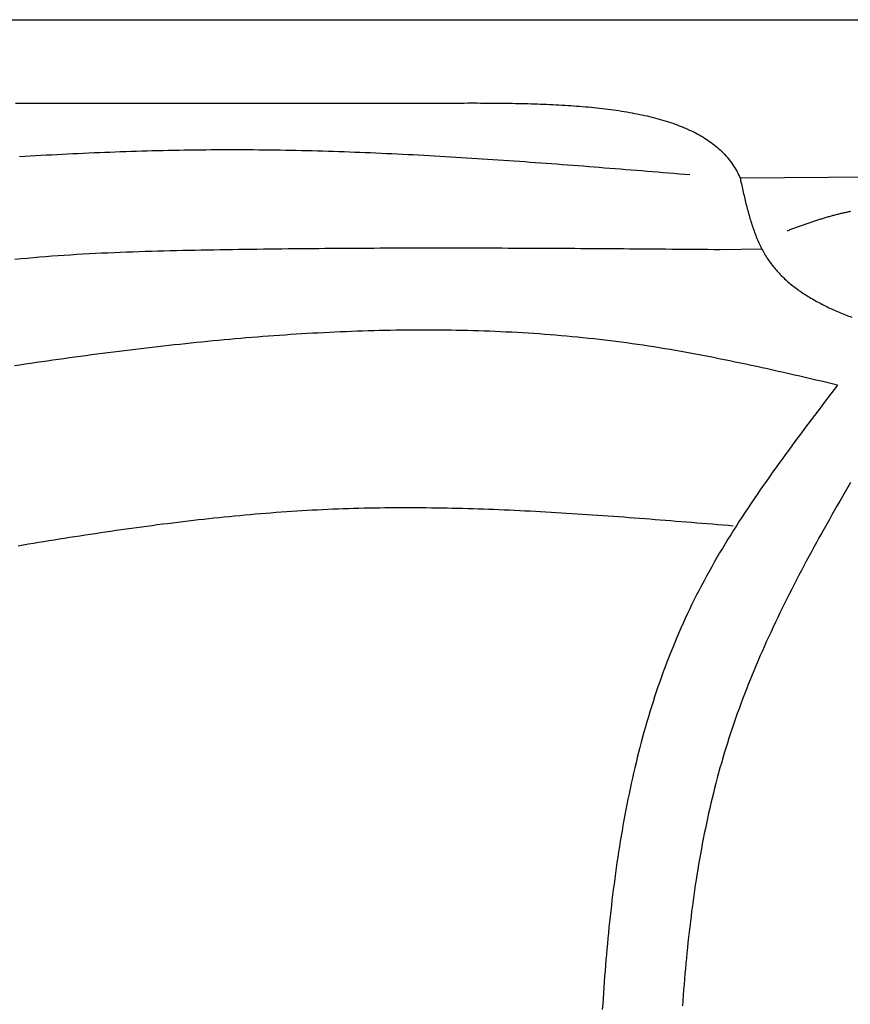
# Model space of a CAD drawing. Extents: x 715 to 7297, y 67 to 5910.
# Tile 14 of 90: x 1818 to 2533, y 1889 to 2737. Entities that reach past the tile are written whole.
import ezdxf

# ---------------------------------------------------------------- set-up
doc = ezdxf.new("R2010")
doc.units = 0
doc.layers.get('0').update_dxf_attribs({"linetype": 'CONTINUOUS'})
doc.layers.add('CAR', color=10, linetype='CONTINUOUS')

msp = doc.modelspace()

# ---------------------------------------------------------------- linework, layer by layer
msp.add_line((1171.672, 2737.271), (6251.55, 2737.271))
at = {"layer": 'CAR'}
for p, q in [((2646.597, 2602.624), (2438.371, 2600.654)), ((2420.964, 2539.445), (2456.963, 2539.83))]:
    msp.add_line(p, q, dxfattribs=at)
for points in [[(1814.14, 2665.26, 0), (1817.76, 2665.26, 0), (1821.38, 2665.26, 0), (1825, 2665.26, 0), (1828.62, 2665.26, 0), (1832.24, 2665.27, 0), (1835.86, 2665.27, 0), (1839.48, 2665.27, 0), (1843.1, 2665.27, 0), (1846.72, 2665.27, 0), (1850.34, 2665.27, 0), (1853.96, 2665.27, 0), (1857.58, 2665.28, 0), (1861.21, 2665.28, 0), (1864.83, 2665.28, 0), (1868.45, 2665.28, 0), (1872.07, 2665.28, 0), (1875.69, 2665.28, 0), (1879.31, 2665.29, 0), (1882.93, 2665.29, 0), (1886.55, 2665.29, 0), (1890.17, 2665.29, 0), (1893.79, 2665.29, 0), (1897.41, 2665.29, 0), (1901.03, 2665.29, 0), (1904.65, 2665.3, 0), (1908.27, 2665.3, 0), (1911.89, 2665.3, 0), (1915.51, 2665.3, 0), (1919.13, 2665.3, 0), (1922.75, 2665.3, 0), (1926.37, 2665.3, 0), (1930, 2665.31, 0), (1933.62, 2665.31, 0), (1937.24, 2665.31, 0), (1940.86, 2665.31, 0), (1944.48, 2665.31, 0), (1948.1, 2665.31, 0), (1951.72, 2665.31, 0), (1955.34, 2665.32, 0), (1958.96, 2665.32, 0), (1962.58, 2665.32, 0), (1966.2, 2665.32, 0), (1969.82, 2665.32, 0), (1973.44, 2665.32, 0), (1977.06, 2665.33, 0), (1980.68, 2665.33, 0), (1984.3, 2665.33, 0), (1987.92, 2665.33, 0), (1991.54, 2665.33, 0), (1995.16, 2665.33, 0), (1998.79, 2665.33, 0), (2002.41, 2665.34, 0), (2006.03, 2665.34, 0), (2009.65, 2665.34, 0), (2013.27, 2665.34, 0), (2016.89, 2665.34, 0), (2020.51, 2665.34, 0), (2024.13, 2665.34, 0), (2027.75, 2665.35, 0), (2031.37, 2665.35, 0), (2034.99, 2665.35, 0), (2038.61, 2665.35, 0), (2042.23, 2665.35, 0), (2045.85, 2665.35, 0), (2049.47, 2665.35, 0), (2053.09, 2665.36, 0), (2056.71, 2665.36, 0), (2060.33, 2665.36, 0), (2063.96, 2665.36, 0), (2067.58, 2665.36, 0), (2071.2, 2665.36, 0), (2074.82, 2665.37, 0), (2078.44, 2665.37, 0), (2082.06, 2665.37, 0), (2085.68, 2665.37, 0), (2089.3, 2665.37, 0), (2092.92, 2665.37, 0), (2096.54, 2665.37, 0), (2100.16, 2665.38, 0), (2103.78, 2665.38, 0), (2107.4, 2665.38, 0), (2111.02, 2665.38, 0), (2114.64, 2665.38, 0), (2118.26, 2665.38, 0), (2121.88, 2665.38, 0), (2125.5, 2665.39, 0), (2129.12, 2665.39, 0), (2132.75, 2665.39, 0), (2136.37, 2665.39, 0), (2139.99, 2665.39, 0), (2143.61, 2665.39, 0), (2147.23, 2665.4, 0), (2150.85, 2665.4, 0), (2154.47, 2665.4, 0), (2158.09, 2665.4, 0), (2161.71, 2665.4, 0), (2165.33, 2665.4, 0), (2168.95, 2665.4, 0), (2172.57, 2665.41, 0)], [(2172.57, 2665.41, 0), (2175.38, 2665.42, 0), (2178.19, 2665.44, 0), (2180.99, 2665.45, 0), (2183.8, 2665.46, 0), (2186.6, 2665.48, 0), (2189.41, 2665.49, 0), (2192.21, 2665.5, 0), (2195.01, 2665.51, 0), (2197.81, 2665.52, 0), (2200.61, 2665.52, 0), (2203.4, 2665.53, 0), (2206.19, 2665.53, 0), (2208.98, 2665.53, 0), (2211.76, 2665.53, 0), (2214.54, 2665.52, 0), (2217.32, 2665.51, 0), (2220.09, 2665.5, 0), (2222.85, 2665.49, 0), (2225.62, 2665.47, 0), (2228.37, 2665.45, 0), (2231.13, 2665.42, 0), (2233.87, 2665.39, 0), (2236.61, 2665.36, 0), (2239.35, 2665.32, 0), (2242.08, 2665.27, 0), (2244.8, 2665.22, 0), (2247.51, 2665.17, 0), (2250.22, 2665.11, 0), (2252.92, 2665.05, 0), (2255.61, 2664.98, 0), (2258.29, 2664.9, 0), (2260.97, 2664.82, 0), (2263.64, 2664.73, 0), (2266.3, 2664.64, 0), (2268.95, 2664.54, 0), (2271.59, 2664.43, 0), (2274.22, 2664.31, 0), (2276.84, 2664.19, 0), (2279.45, 2664.06, 0), (2282.05, 2663.92, 0), (2284.64, 2663.78, 0), (2287.22, 2663.63, 0), (2289.79, 2663.46, 0), (2292.34, 2663.29, 0), (2294.89, 2663.12, 0), (2297.42, 2662.93, 0), (2299.94, 2662.73, 0), (2302.45, 2662.53, 0), (2304.94, 2662.31, 0), (2307.42, 2662.09, 0), (2309.89, 2661.86, 0), (2312.35, 2661.61, 0), (2314.79, 2661.36, 0), (2317.22, 2661.09, 0), (2319.63, 2660.82, 0), (2322.03, 2660.53, 0), (2324.41, 2660.24, 0), (2326.78, 2659.93, 0), (2329.13, 2659.61, 0), (2331.47, 2659.28, 0), (2333.79, 2658.94, 0), (2336.09, 2658.58, 0), (2338.38, 2658.22, 0), (2340.65, 2657.84, 0), (2342.91, 2657.45, 0), (2345.15, 2657.04, 0), (2347.37, 2656.62, 0), (2349.57, 2656.19, 0), (2351.75, 2655.75, 0), (2353.92, 2655.3, 0), (2356.06, 2654.83, 0), (2358.19, 2654.34, 0), (2360.3, 2653.84, 0), (2362.39, 2653.33, 0), (2364.46, 2652.8, 0), (2366.51, 2652.26, 0), (2368.54, 2651.71, 0), (2370.55, 2651.13, 0), (2372.54, 2650.55, 0), (2374.51, 2649.95, 0), (2376.45, 2649.33, 0), (2378.38, 2648.69, 0), (2380.28, 2648.05, 0), (2382.16, 2647.38, 0), (2384.02, 2646.7, 0), (2385.85, 2646, 0), (2387.67, 2645.28, 0), (2389.46, 2644.55, 0), (2391.22, 2643.8, 0), (2392.96, 2643.03, 0), (2394.68, 2642.25, 0), (2396.38, 2641.45, 0), (2398.05, 2640.63, 0), (2399.69, 2639.79, 0), (2401.31, 2638.93, 0), (2402.91, 2638.06, 0), (2404.48, 2637.16, 0), (2406.02, 2636.25, 0), (2407.54, 2635.32, 0), (2409.03, 2634.37, 0), (2410.5, 2633.39, 0), (2411.93, 2632.4, 0), (2413.34, 2631.39, 0), (2414.73, 2630.36, 0), (2416.08, 2629.31, 0), (2417.41, 2628.24, 0), (2418.71, 2627.15, 0), (2419.98, 2626.03, 0), (2421.22, 2624.9, 0), (2422.44, 2623.74, 0), (2423.62, 2622.57, 0), (2424.78, 2621.37, 0), (2425.9, 2620.15, 0), (2427, 2618.9, 0), (2428.06, 2617.64, 0), (2429.09, 2616.35, 0), (2430.1, 2615.04, 0), (2431.07, 2613.71, 0), (2432.01, 2612.35, 0), (2432.92, 2610.97, 0), (2433.79, 2609.57, 0), (2434.64, 2608.15, 0), (2435.45, 2606.7, 0), (2436.23, 2605.22, 0), (2436.98, 2603.72, 0), (2437.69, 2602.2, 0), (2438.37, 2600.65, 0)], [(1817.54, 2619.52, 0), (1822.12, 2619.78, 0), (1826.7, 2620.04, 0), (1831.29, 2620.29, 0), (1835.87, 2620.54, 0), (1840.45, 2620.79, 0), (1845.03, 2621.02, 0), (1849.62, 2621.26, 0), (1854.2, 2621.49, 0), (1858.78, 2621.71, 0), (1863.36, 2621.93, 0), (1867.95, 2622.14, 0), (1872.53, 2622.35, 0), (1877.11, 2622.56, 0), (1881.69, 2622.75, 0), (1886.28, 2622.94, 0), (1890.86, 2623.13, 0), (1895.44, 2623.31, 0), (1900.02, 2623.48, 0), (1904.61, 2623.64, 0), (1909.19, 2623.8, 0), (1913.77, 2623.96, 0), (1918.35, 2624.1, 0), (1922.94, 2624.24, 0), (1927.52, 2624.37, 0), (1932.1, 2624.5, 0), (1936.68, 2624.62, 0), (1941.27, 2624.73, 0), (1945.85, 2624.83, 0), (1950.43, 2624.93, 0), (1955.01, 2625.01, 0), (1959.6, 2625.09, 0), (1964.18, 2625.16, 0), (1968.76, 2625.23, 0), (1973.34, 2625.28, 0), (1977.92, 2625.33, 0), (1982.51, 2625.37, 0), (1987.09, 2625.4, 0), (1991.67, 2625.42, 0), (1996.25, 2625.43, 0), (2000.84, 2625.43, 0), (2005.42, 2625.43, 0), (2010, 2625.41, 0), (2014.58, 2625.39, 0), (2019.16, 2625.36, 0), (2023.75, 2625.32, 0), (2028.33, 2625.27, 0), (2032.91, 2625.22, 0), (2037.49, 2625.15, 0), (2042.07, 2625.08, 0), (2046.66, 2625, 0), (2051.24, 2624.92, 0), (2055.82, 2624.82, 0), (2060.4, 2624.72, 0), (2064.98, 2624.61, 0), (2069.57, 2624.49, 0), (2074.15, 2624.37, 0), (2078.73, 2624.24, 0), (2083.31, 2624.1, 0), (2087.89, 2623.96, 0), (2092.47, 2623.81, 0), (2097.06, 2623.65, 0), (2101.64, 2623.48, 0), (2106.22, 2623.31, 0), (2110.8, 2623.13, 0), (2115.38, 2622.95, 0), (2119.97, 2622.76, 0), (2124.55, 2622.56, 0), (2129.13, 2622.36, 0), (2133.71, 2622.15, 0), (2138.29, 2621.94, 0), (2142.87, 2621.72, 0), (2147.46, 2621.5, 0), (2152.04, 2621.27, 0), (2156.62, 2621.03, 0), (2161.2, 2620.79, 0), (2165.78, 2620.54, 0), (2170.36, 2620.29, 0), (2174.95, 2620.04, 0), (2179.53, 2619.78, 0), (2184.11, 2619.51, 0), (2188.69, 2619.24, 0), (2193.27, 2618.96, 0), (2197.85, 2618.69, 0), (2202.44, 2618.4, 0), (2207.02, 2618.11, 0), (2211.6, 2617.82, 0), (2216.18, 2617.53, 0), (2220.76, 2617.23, 0), (2225.34, 2616.92, 0), (2229.93, 2616.61, 0), (2234.51, 2616.3, 0), (2239.09, 2615.99, 0), (2243.67, 2615.67, 0), (2248.25, 2615.35, 0), (2252.83, 2615.02, 0), (2257.41, 2614.7, 0), (2262, 2614.36, 0), (2266.58, 2614.03, 0), (2271.16, 2613.69, 0), (2275.74, 2613.35, 0), (2280.32, 2613.01, 0), (2284.9, 2612.67, 0), (2289.48, 2612.32, 0), (2294.07, 2611.97, 0), (2298.65, 2611.62, 0), (2303.23, 2611.27, 0), (2307.81, 2610.91, 0), (2312.39, 2610.55, 0), (2316.97, 2610.19, 0), (2321.55, 2609.83, 0), (2326.14, 2609.47, 0), (2330.72, 2609.11, 0), (2335.3, 2608.74, 0), (2339.88, 2608.37, 0), (2344.46, 2608, 0), (2349.04, 2607.64, 0), (2353.62, 2607.26, 0), (2358.21, 2606.89, 0), (2362.79, 2606.52, 0), (2367.37, 2606.15, 0), (2371.95, 2605.78, 0), (2376.53, 2605.4, 0), (2381.11, 2605.03, 0), (2385.69, 2604.65, 0), (2390.28, 2604.28, 0), (2394.86, 2603.9, 0)], [(2438.37, 2600.65, 0), (2438.37, 2600.64, 0), (2438.38, 2600.63, 0), (2438.38, 2600.62, 0), (2438.38, 2600.61, 0), (2438.39, 2600.6, 0), (2438.39, 2600.58, 0), (2438.39, 2600.57, 0), (2438.4, 2600.56, 0), (2438.4, 2600.55, 0), (2438.4, 2600.54, 0), (2438.41, 2600.53, 0), (2438.41, 2600.52, 0), (2438.41, 2600.5, 0), (2438.42, 2600.49, 0), (2438.42, 2600.48, 0), (2438.42, 2600.47, 0), (2438.43, 2600.46, 0), (2438.43, 2600.45, 0), (2438.43, 2600.44, 0), (2438.44, 2600.42, 0), (2438.44, 2600.41, 0), (2438.44, 2600.4, 0), (2438.45, 2600.39, 0), (2438.45, 2600.38, 0), (2438.45, 2600.37, 0), (2438.46, 2600.35, 0), (2438.46, 2600.34, 0), (2438.46, 2600.33, 0), (2438.47, 2600.32, 0), (2438.47, 2600.31, 0), (2438.47, 2600.3, 0), (2438.48, 2600.29, 0), (2438.48, 2600.27, 0), (2438.48, 2600.26, 0), (2438.48, 2600.25, 0), (2438.49, 2600.24, 0), (2438.49, 2600.23, 0), (2438.49, 2600.22, 0), (2438.5, 2600.21, 0), (2438.5, 2600.19, 0), (2438.5, 2600.18, 0), (2438.5, 2600.17, 0), (2438.51, 2600.16, 0), (2438.51, 2600.15, 0), (2438.51, 2600.14, 0), (2438.52, 2600.12, 0), (2438.52, 2600.11, 0), (2438.52, 2600.1, 0), (2438.52, 2600.09, 0), (2438.53, 2600.08, 0), (2438.53, 2600.07, 0), (2438.53, 2600.05, 0), (2438.53, 2600.04, 0), (2438.54, 2600.03, 0), (2438.54, 2600.02, 0), (2438.54, 2600.01, 0), (2438.54, 2600, 0), (2438.55, 2599.98, 0), (2438.55, 2599.97, 0), (2438.55, 2599.96, 0), (2438.55, 2599.95, 0), (2438.56, 2599.94, 0), (2438.56, 2599.93, 0), (2438.56, 2599.91, 0), (2438.56, 2599.9, 0), (2438.56, 2599.89, 0), (2438.57, 2599.88, 0), (2438.57, 2599.87, 0), (2438.57, 2599.86, 0), (2438.57, 2599.84, 0), (2438.57, 2599.83, 0), (2438.58, 2599.82, 0), (2438.58, 2599.81, 0), (2438.58, 2599.8, 0), (2438.58, 2599.79, 0), (2438.58, 2599.77, 0), (2438.58, 2599.76, 0), (2438.59, 2599.75, 0), (2438.59, 2599.74, 0), (2438.59, 2599.73, 0), (2438.59, 2599.72, 0), (2438.59, 2599.7, 0), (2438.59, 2599.69, 0), (2438.6, 2599.68, 0), (2438.6, 2599.67, 0), (2438.6, 2599.66, 0), (2438.6, 2599.64, 0), (2438.6, 2599.63, 0), (2438.6, 2599.62, 0), (2438.6, 2599.61, 0), (2438.61, 2599.6, 0), (2438.61, 2599.59, 0), (2438.61, 2599.57, 0), (2438.61, 2599.56, 0), (2438.61, 2599.55, 0), (2438.61, 2599.54, 0), (2438.61, 2599.53, 0), (2438.61, 2599.51, 0), (2438.62, 2599.5, 0), (2438.62, 2599.49, 0), (2438.62, 2599.48, 0), (2438.62, 2599.47, 0), (2438.62, 2599.45, 0), (2438.62, 2599.44, 0), (2438.62, 2599.43, 0), (2438.62, 2599.42, 0), (2438.62, 2599.41, 0), (2438.62, 2599.4, 0), (2438.63, 2599.38, 0), (2438.63, 2599.37, 0), (2438.63, 2599.36, 0), (2438.63, 2599.35, 0), (2438.63, 2599.34, 0), (2438.63, 2599.32, 0), (2438.63, 2599.31, 0), (2438.63, 2599.3, 0), (2438.63, 2599.29, 0), (2438.63, 2599.28, 0), (2438.63, 2599.26, 0), (2438.63, 2599.25, 0), (2438.64, 2599.24, 0), (2438.64, 2599.23, 0), (2438.64, 2599.22, 0), (2438.64, 2599.2, 0), (2438.64, 2599.19, 0), (2438.64, 2599.18, 0), (2438.64, 2599.17, 0), (2438.64, 2599.16, 0), (2438.64, 2599.14, 0), (2438.64, 2599.13, 0), (2438.64, 2599.12, 0), (2438.64, 2599.11, 0), (2438.64, 2599.1, 0), (2438.64, 2599.08, 0), (2438.64, 2599.07, 0), (2438.64, 2599.06, 0), (2438.65, 2599.05, 0), (2438.65, 2599.04, 0), (2438.65, 2599.03, 0), (2438.65, 2599.01, 0), (2438.65, 2599, 0), (2438.65, 2598.99, 0), (2438.65, 2598.98, 0), (2438.65, 2598.97, 0), (2438.65, 2598.95, 0), (2438.65, 2598.94, 0), (2438.65, 2598.93, 0), (2438.65, 2598.92, 0), (2438.65, 2598.91, 0), (2438.65, 2598.89, 0), (2438.65, 2598.88, 0), (2438.65, 2598.87, 0), (2438.65, 2598.86, 0), (2438.65, 2598.85, 0), (2438.65, 2598.83, 0), (2438.65, 2598.82, 0), (2438.65, 2598.81, 0), (2438.66, 2598.8, 0), (2438.66, 2598.79, 0)], [(2438.66, 2598.79, 0), (2438.98, 2597.34, 0), (2439.3, 2595.9, 0), (2439.62, 2594.46, 0), (2439.95, 2593.02, 0), (2440.27, 2591.58, 0), (2440.6, 2590.14, 0), (2440.93, 2588.71, 0), (2441.26, 2587.27, 0), (2441.6, 2585.84, 0), (2441.93, 2584.41, 0), (2442.27, 2582.98, 0), (2442.62, 2581.56, 0), (2442.96, 2580.14, 0), (2443.31, 2578.72, 0), (2443.67, 2577.31, 0), (2444.03, 2575.9, 0), (2444.4, 2574.49, 0), (2444.77, 2573.09, 0), (2445.14, 2571.7, 0), (2445.53, 2570.3, 0), (2445.91, 2568.92, 0), (2446.31, 2567.54, 0), (2446.71, 2566.16, 0), (2447.12, 2564.8, 0), (2447.54, 2563.43, 0), (2447.96, 2562.08, 0), (2448.4, 2560.73, 0), (2448.84, 2559.39, 0), (2449.29, 2558.06, 0), (2449.75, 2556.73, 0), (2450.22, 2555.41, 0), (2450.7, 2554.1, 0), (2451.19, 2552.8, 0), (2451.69, 2551.51, 0), (2452.2, 2550.23, 0), (2452.72, 2548.95, 0), (2453.25, 2547.69, 0), (2453.8, 2546.44, 0), (2454.35, 2545.19, 0), (2454.92, 2543.96, 0), (2455.5, 2542.74, 0), (2456.1, 2541.53, 0), (2456.71, 2540.32, 0), (2457.33, 2539.14, 0), (2457.96, 2537.96, 0), (2458.61, 2536.79, 0), (2459.28, 2535.64, 0), (2459.96, 2534.5, 0), (2460.65, 2533.37, 0), (2461.36, 2532.26, 0), (2462.08, 2531.15, 0), (2462.82, 2530.06, 0), (2463.57, 2528.99, 0), (2464.34, 2527.92, 0), (2465.12, 2526.87, 0), (2465.92, 2525.83, 0), (2466.73, 2524.8, 0), (2467.55, 2523.78, 0), (2468.39, 2522.77, 0), (2469.24, 2521.78, 0), (2470.11, 2520.8, 0), (2470.99, 2519.83, 0), (2471.88, 2518.87, 0), (2472.78, 2517.92, 0), (2473.7, 2516.98, 0), (2474.63, 2516.05, 0), (2475.57, 2515.13, 0), (2476.53, 2514.23, 0), (2477.5, 2513.33, 0), (2478.48, 2512.45, 0), (2479.47, 2511.57, 0), (2480.48, 2510.71, 0), (2481.49, 2509.85, 0), (2482.52, 2509.01, 0), (2483.56, 2508.17, 0), (2484.61, 2507.35, 0), (2485.68, 2506.53, 0), (2486.75, 2505.73, 0), (2487.84, 2504.93, 0), (2488.93, 2504.14, 0), (2490.04, 2503.36, 0), (2491.16, 2502.6, 0), (2492.28, 2501.83, 0), (2493.42, 2501.08, 0), (2494.57, 2500.34, 0), (2495.73, 2499.61, 0), (2496.9, 2498.88, 0), (2498.08, 2498.16, 0), (2499.27, 2497.45, 0), (2500.46, 2496.75, 0), (2501.67, 2496.06, 0), (2502.89, 2495.37, 0), (2504.11, 2494.69, 0), (2505.35, 2494.02, 0), (2506.59, 2493.36, 0), (2507.84, 2492.71, 0), (2509.1, 2492.06, 0), (2510.37, 2491.42, 0), (2511.65, 2490.78, 0), (2512.94, 2490.16, 0), (2514.23, 2489.54, 0), (2515.53, 2488.92, 0), (2516.84, 2488.32, 0), (2518.16, 2487.72, 0), (2519.49, 2487.12, 0), (2520.82, 2486.53, 0), (2522.16, 2485.95, 0), (2523.5, 2485.38, 0), (2524.86, 2484.81, 0), (2526.22, 2484.24, 0), (2527.58, 2483.69, 0), (2528.96, 2483.13, 0), (2530.34, 2482.59, 0), (2531.72, 2482.04, 0), (2533.12, 2481.51, 0), (2534.52, 2480.97, 0)], [(2478.73, 2555.54, 0), (2479.55, 2555.84, 0), (2480.38, 2556.14, 0), (2481.2, 2556.45, 0), (2482.03, 2556.75, 0), (2482.85, 2557.05, 0), (2483.68, 2557.35, 0), (2484.51, 2557.65, 0), (2485.33, 2557.95, 0), (2486.16, 2558.25, 0), (2486.98, 2558.55, 0), (2487.81, 2558.85, 0), (2488.64, 2559.14, 0), (2489.46, 2559.44, 0), (2490.29, 2559.74, 0), (2491.11, 2560.03, 0), (2491.94, 2560.33, 0), (2492.77, 2560.62, 0), (2493.59, 2560.91, 0), (2494.42, 2561.2, 0), (2495.25, 2561.49, 0), (2496.08, 2561.78, 0), (2496.9, 2562.07, 0), (2497.73, 2562.35, 0), (2498.56, 2562.63, 0), (2499.39, 2562.92, 0), (2500.22, 2563.2, 0), (2501.05, 2563.48, 0), (2501.88, 2563.75, 0), (2502.71, 2564.03, 0), (2503.54, 2564.3, 0), (2504.37, 2564.57, 0), (2505.2, 2564.84, 0), (2506.03, 2565.11, 0), (2506.86, 2565.37, 0), (2507.69, 2565.64, 0), (2508.52, 2565.9, 0), (2509.35, 2566.16, 0), (2510.19, 2566.41, 0), (2511.02, 2566.66, 0), (2511.85, 2566.91, 0), (2512.69, 2567.16, 0), (2513.52, 2567.41, 0), (2514.36, 2567.65, 0), (2515.19, 2567.89, 0), (2516.03, 2568.13, 0), (2516.86, 2568.36, 0), (2517.7, 2568.59, 0), (2518.54, 2568.82, 0), (2519.37, 2569.04, 0), (2520.21, 2569.26, 0), (2521.05, 2569.48, 0), (2521.89, 2569.7, 0), (2522.73, 2569.91, 0), (2523.57, 2570.11, 0), (2524.41, 2570.32, 0), (2525.25, 2570.52, 0), (2526.09, 2570.72, 0), (2526.94, 2570.91, 0), (2527.78, 2571.1, 0), (2528.62, 2571.28, 0), (2529.47, 2571.47, 0), (2530.31, 2571.64, 0), (2531.16, 2571.82, 0), (2532, 2571.98, 0), (2532.85, 2572.15, 0), (2533.7, 2572.31, 0)], [(1813.48, 2531.01, 0), (1818.79, 2531.52, 0), (1824.1, 2532.02, 0), (1829.42, 2532.49, 0), (1834.74, 2532.94, 0), (1840.07, 2533.37, 0), (1845.41, 2533.77, 0), (1850.74, 2534.16, 0), (1856.09, 2534.53, 0), (1861.44, 2534.88, 0), (1866.79, 2535.21, 0), (1872.14, 2535.52, 0), (1877.5, 2535.82, 0), (1882.86, 2536.1, 0), (1888.22, 2536.36, 0), (1893.59, 2536.61, 0), (1898.96, 2536.85, 0), (1904.33, 2537.07, 0), (1909.7, 2537.28, 0), (1915.07, 2537.47, 0), (1920.44, 2537.66, 0), (1925.81, 2537.83, 0), (1931.18, 2537.99, 0), (1936.56, 2538.15, 0), (1941.93, 2538.29, 0), (1947.3, 2538.43, 0), (1952.67, 2538.56, 0), (1958.03, 2538.68, 0), (1963.4, 2538.79, 0), (1968.76, 2538.9, 0), (1974.12, 2539, 0), (1979.48, 2539.1, 0), (1984.83, 2539.2, 0), (1990.18, 2539.29, 0), (1995.53, 2539.38, 0), (2000.88, 2539.46, 0), (2006.22, 2539.54, 0), (2011.55, 2539.62, 0), (2016.89, 2539.7, 0), (2022.22, 2539.77, 0), (2027.55, 2539.84, 0), (2032.87, 2539.91, 0), (2038.19, 2539.97, 0), (2043.51, 2540.03, 0), (2048.82, 2540.09, 0), (2054.14, 2540.14, 0), (2059.45, 2540.2, 0), (2064.75, 2540.25, 0), (2070.05, 2540.29, 0), (2075.35, 2540.34, 0), (2080.65, 2540.38, 0), (2085.95, 2540.42, 0), (2091.24, 2540.46, 0), (2096.53, 2540.49, 0), (2101.81, 2540.52, 0), (2107.1, 2540.55, 0), (2112.38, 2540.58, 0), (2117.66, 2540.6, 0), (2122.93, 2540.63, 0), (2128.21, 2540.65, 0), (2133.48, 2540.67, 0), (2138.75, 2540.68, 0), (2144.01, 2540.7, 0), (2149.28, 2540.71, 0), (2154.54, 2540.72, 0), (2159.8, 2540.73, 0), (2165.06, 2540.73, 0), (2170.31, 2540.74, 0), (2175.57, 2540.74, 0), (2180.82, 2540.74, 0), (2186.07, 2540.74, 0), (2191.32, 2540.73, 0), (2196.56, 2540.73, 0), (2201.81, 2540.72, 0), (2207.05, 2540.71, 0), (2212.29, 2540.7, 0), (2217.53, 2540.69, 0), (2222.77, 2540.68, 0), (2228, 2540.67, 0), (2233.24, 2540.65, 0), (2238.47, 2540.63, 0), (2243.7, 2540.61, 0), (2248.93, 2540.59, 0), (2254.16, 2540.57, 0), (2259.38, 2540.55, 0), (2264.61, 2540.53, 0), (2269.83, 2540.5, 0), (2275.05, 2540.48, 0), (2280.28, 2540.45, 0), (2285.5, 2540.42, 0), (2290.72, 2540.39, 0), (2295.93, 2540.36, 0), (2301.15, 2540.33, 0), (2306.37, 2540.3, 0), (2311.58, 2540.26, 0), (2316.8, 2540.23, 0), (2322.01, 2540.2, 0), (2327.22, 2540.16, 0), (2332.44, 2540.13, 0), (2337.65, 2540.09, 0), (2342.86, 2540.05, 0), (2348.07, 2540.01, 0), (2353.28, 2539.98, 0), (2358.49, 2539.94, 0), (2363.69, 2539.9, 0), (2368.9, 2539.86, 0), (2374.11, 2539.82, 0), (2379.32, 2539.78, 0), (2384.52, 2539.74, 0), (2389.73, 2539.69, 0), (2394.94, 2539.65, 0), (2400.14, 2539.61, 0), (2405.35, 2539.57, 0), (2410.55, 2539.53, 0), (2415.76, 2539.49, 0), (2420.96, 2539.44, 0)], [(2522.14, 2422.61, 0), (2517.5, 2423.69, 0), (2512.86, 2424.77, 0), (2508.23, 2425.85, 0), (2503.59, 2426.93, 0), (2498.95, 2428, 0), (2494.31, 2429.07, 0), (2489.67, 2430.14, 0), (2485.03, 2431.21, 0), (2480.39, 2432.26, 0), (2475.75, 2433.32, 0), (2471.11, 2434.37, 0), (2466.47, 2435.41, 0), (2461.83, 2436.44, 0), (2457.18, 2437.47, 0), (2452.54, 2438.49, 0), (2447.89, 2439.5, 0), (2443.24, 2440.49, 0), (2438.59, 2441.48, 0), (2433.94, 2442.46, 0), (2429.29, 2443.43, 0), (2424.64, 2444.39, 0), (2419.98, 2445.33, 0), (2415.33, 2446.26, 0), (2410.67, 2447.17, 0), (2406.01, 2448.08, 0), (2401.35, 2448.96, 0), (2396.68, 2449.83, 0), (2392.02, 2450.69, 0), (2387.35, 2451.53, 0), (2382.68, 2452.35, 0), (2378, 2453.15, 0), (2373.33, 2453.94, 0), (2368.65, 2454.7, 0), (2363.97, 2455.45, 0), (2359.29, 2456.17, 0), (2354.6, 2456.88, 0), (2349.91, 2457.57, 0), (2345.22, 2458.23, 0), (2340.53, 2458.87, 0), (2335.83, 2459.5, 0), (2331.14, 2460.11, 0), (2326.44, 2460.69, 0), (2321.73, 2461.26, 0), (2317.03, 2461.81, 0), (2312.32, 2462.33, 0), (2307.61, 2462.84, 0), (2302.9, 2463.33, 0), (2298.18, 2463.8, 0), (2293.47, 2464.26, 0), (2288.75, 2464.69, 0), (2284.03, 2465.11, 0), (2279.31, 2465.51, 0), (2274.58, 2465.89, 0), (2269.86, 2466.25, 0), (2265.13, 2466.59, 0), (2260.4, 2466.92, 0), (2255.67, 2467.23, 0), (2250.93, 2467.52, 0), (2246.2, 2467.79, 0), (2241.46, 2468.05, 0), (2236.72, 2468.29, 0), (2231.98, 2468.52, 0), (2227.24, 2468.73, 0), (2222.5, 2468.92, 0), (2217.75, 2469.09, 0), (2213.01, 2469.25, 0), (2208.26, 2469.39, 0), (2203.51, 2469.52, 0), (2198.76, 2469.63, 0), (2194.01, 2469.73, 0), (2189.26, 2469.81, 0), (2184.5, 2469.87, 0), (2179.75, 2469.92, 0), (2174.99, 2469.95, 0), (2170.23, 2469.97, 0), (2165.47, 2469.98, 0), (2160.72, 2469.97, 0), (2155.95, 2469.94, 0), (2151.19, 2469.9, 0), (2146.43, 2469.85, 0), (2141.67, 2469.78, 0), (2136.9, 2469.7, 0), (2132.14, 2469.61, 0), (2127.37, 2469.5, 0), (2122.6, 2469.37, 0), (2117.84, 2469.24, 0), (2113.07, 2469.09, 0), (2108.3, 2468.93, 0), (2103.53, 2468.75, 0), (2098.76, 2468.57, 0), (2093.99, 2468.37, 0), (2089.22, 2468.15, 0), (2084.45, 2467.93, 0), (2079.68, 2467.69, 0), (2074.91, 2467.44, 0), (2070.13, 2467.18, 0), (2065.36, 2466.91, 0), (2060.59, 2466.62, 0), (2055.82, 2466.32, 0), (2051.04, 2466.02, 0), (2046.27, 2465.7, 0), (2041.5, 2465.37, 0), (2036.72, 2465.02, 0), (2031.95, 2464.67, 0), (2027.18, 2464.31, 0), (2022.41, 2463.94, 0), (2017.63, 2463.55, 0), (2012.86, 2463.16, 0), (2008.09, 2462.75, 0), (2003.32, 2462.34, 0), (1998.54, 2461.91, 0), (1993.77, 2461.48, 0), (1989, 2461.04, 0), (1984.23, 2460.58, 0), (1979.46, 2460.12, 0), (1974.69, 2459.65, 0), (1969.92, 2459.17, 0), (1965.15, 2458.68, 0), (1960.38, 2458.18, 0), (1955.61, 2457.68, 0), (1950.85, 2457.16, 0), (1946.08, 2456.64, 0), (1941.31, 2456.11, 0), (1936.55, 2455.57, 0), (1931.79, 2455.02, 0), (1927.02, 2454.47, 0), (1922.26, 2453.9, 0), (1917.5, 2453.33, 0), (1912.74, 2452.75, 0), (1907.98, 2452.17, 0), (1903.22, 2451.58, 0), (1898.46, 2450.98, 0), (1893.71, 2450.37, 0), (1888.95, 2449.76, 0), (1884.2, 2449.14, 0), (1879.44, 2448.52, 0), (1874.69, 2447.89, 0), (1869.94, 2447.25, 0), (1865.19, 2446.61, 0), (1860.45, 2445.96, 0), (1855.7, 2445.3, 0), (1850.96, 2444.64, 0), (1846.21, 2443.98, 0), (1841.47, 2443.31, 0), (1836.73, 2442.63, 0), (1832, 2441.95, 0), (1827.26, 2441.27, 0), (1822.52, 2440.58, 0), (1817.79, 2439.88, 0), (1813.06, 2439.18, 0)], [(2522.14, 2422.61, 0), (2519.3, 2418.87, 0), (2516.45, 2415.13, 0), (2513.61, 2411.39, 0), (2510.78, 2407.65, 0), (2507.94, 2403.91, 0), (2505.11, 2400.17, 0), (2502.28, 2396.43, 0), (2499.46, 2392.68, 0), (2496.64, 2388.93, 0), (2493.83, 2385.18, 0), (2491.03, 2381.43, 0), (2488.24, 2377.67, 0), (2485.45, 2373.91, 0), (2482.67, 2370.15, 0), (2479.9, 2366.38, 0), (2477.15, 2362.61, 0), (2474.4, 2358.83, 0), (2471.67, 2355.05, 0), (2468.95, 2351.26, 0), (2466.24, 2347.47, 0), (2463.55, 2343.67, 0), (2460.87, 2339.87, 0), (2458.21, 2336.06, 0), (2455.56, 2332.24, 0), (2452.93, 2328.42, 0), (2450.32, 2324.59, 0), (2447.72, 2320.75, 0), (2445.15, 2316.91, 0), (2442.6, 2313.06, 0), (2440.06, 2309.2, 0), (2437.55, 2305.33, 0), (2435.06, 2301.45, 0), (2432.59, 2297.56, 0), (2430.15, 2293.66, 0), (2427.73, 2289.76, 0), (2425.33, 2285.84, 0), (2422.96, 2281.92, 0), (2420.62, 2277.98, 0), (2418.3, 2274.03, 0), (2416.01, 2270.08, 0), (2413.75, 2266.11, 0), (2411.51, 2262.13, 0), (2409.31, 2258.14, 0), (2407.14, 2254.13, 0), (2405, 2250.11, 0), (2402.89, 2246.08, 0), (2400.81, 2242.04, 0), (2398.77, 2237.99, 0), (2396.76, 2233.92, 0), (2394.79, 2229.83, 0), (2392.84, 2225.74, 0), (2390.93, 2221.63, 0), (2389.06, 2217.51, 0), (2387.21, 2213.37, 0), (2385.4, 2209.23, 0), (2383.62, 2205.07, 0), (2381.87, 2200.89, 0), (2380.16, 2196.71, 0), (2378.47, 2192.51, 0), (2376.81, 2188.3, 0), (2375.19, 2184.08, 0), (2373.59, 2179.85, 0), (2372.03, 2175.6, 0), (2370.49, 2171.34, 0), (2368.98, 2167.08, 0), (2367.5, 2162.8, 0), (2366.05, 2158.5, 0), (2364.63, 2154.2, 0), (2363.24, 2149.89, 0), (2361.87, 2145.56, 0), (2360.53, 2141.23, 0), (2359.22, 2136.88, 0), (2357.93, 2132.53, 0), (2356.67, 2128.16, 0), (2355.44, 2123.78, 0), (2354.23, 2119.4, 0), (2353.05, 2115, 0), (2351.89, 2110.59, 0), (2350.76, 2106.17, 0), (2349.65, 2101.75, 0), (2348.57, 2097.31, 0), (2347.51, 2092.86, 0), (2346.47, 2088.41, 0), (2345.46, 2083.94, 0), (2344.47, 2079.47, 0), (2343.5, 2074.99, 0), (2342.55, 2070.49, 0), (2341.63, 2065.99, 0), (2340.73, 2061.48, 0), (2339.85, 2056.97, 0), (2338.99, 2052.44, 0), (2338.15, 2047.91, 0), (2337.34, 2043.36, 0), (2336.54, 2038.81, 0), (2335.76, 2034.25, 0), (2335, 2029.69, 0), (2334.26, 2025.11, 0), (2333.54, 2020.53, 0), (2332.84, 2015.94, 0), (2332.16, 2011.35, 0), (2331.5, 2006.74, 0), (2330.85, 2002.13, 0), (2330.22, 1997.52, 0), (2329.61, 1992.89, 0), (2329.01, 1988.26, 0), (2328.43, 1983.63, 0), (2327.87, 1978.98, 0), (2327.32, 1974.33, 0), (2326.79, 1969.68, 0), (2326.28, 1965.01, 0), (2325.78, 1960.34, 0), (2325.29, 1955.67, 0), (2324.82, 1950.99, 0), (2324.36, 1946.3, 0), (2323.92, 1941.61, 0), (2323.49, 1936.92, 0), (2323.07, 1932.22, 0), (2322.67, 1927.51, 0), (2322.27, 1922.8, 0), (2321.89, 1918.08, 0), (2321.53, 1913.36, 0), (2321.17, 1908.63, 0), (2320.83, 1903.9, 0), (2320.49, 1899.17, 0), (2320.17, 1894.43, 0), (2319.86, 1889.69, 0), (2319.55, 1884.94, 0)], [(2533.47, 2338.62, 0), (2531.14, 2334.65, 0), (2528.83, 2330.69, 0), (2526.52, 2326.72, 0), (2524.22, 2322.75, 0), (2521.93, 2318.78, 0), (2519.65, 2314.81, 0), (2517.38, 2310.83, 0), (2515.12, 2306.85, 0), (2512.87, 2302.87, 0), (2510.63, 2298.88, 0), (2508.4, 2294.89, 0), (2506.18, 2290.89, 0), (2503.98, 2286.9, 0), (2501.78, 2282.9, 0), (2499.6, 2278.89, 0), (2497.44, 2274.88, 0), (2495.28, 2270.87, 0), (2493.14, 2266.85, 0), (2491.02, 2262.83, 0), (2488.91, 2258.8, 0), (2486.81, 2254.77, 0), (2484.73, 2250.74, 0), (2482.66, 2246.7, 0), (2480.62, 2242.65, 0), (2478.58, 2238.6, 0), (2476.57, 2234.55, 0), (2474.57, 2230.49, 0), (2472.59, 2226.42, 0), (2470.63, 2222.35, 0), (2468.69, 2218.28, 0), (2466.76, 2214.19, 0), (2464.86, 2210.11, 0), (2462.97, 2206.01, 0), (2461.11, 2201.91, 0), (2459.26, 2197.81, 0), (2457.44, 2193.69, 0), (2455.63, 2189.58, 0), (2453.85, 2185.45, 0), (2452.09, 2181.32, 0), (2450.36, 2177.18, 0), (2448.64, 2173.03, 0), (2446.95, 2168.88, 0), (2445.28, 2164.72, 0), (2443.64, 2160.56, 0), (2442.02, 2156.38, 0), (2440.43, 2152.2, 0), (2438.86, 2148.01, 0), (2437.31, 2143.81, 0), (2435.79, 2139.61, 0), (2434.3, 2135.4, 0), (2432.83, 2131.18, 0), (2431.4, 2126.95, 0), (2429.98, 2122.71, 0), (2428.6, 2118.47, 0), (2427.25, 2114.21, 0), (2425.92, 2109.95, 0), (2424.62, 2105.68, 0), (2423.35, 2101.4, 0), (2422.1, 2097.11, 0), (2420.89, 2092.82, 0), (2419.7, 2088.52, 0), (2418.54, 2084.2, 0), (2417.4, 2079.88, 0), (2416.29, 2075.56, 0), (2415.2, 2071.22, 0), (2414.14, 2066.88, 0), (2413.11, 2062.53, 0), (2412.1, 2058.17, 0), (2411.11, 2053.81, 0), (2410.15, 2049.43, 0), (2409.21, 2045.06, 0), (2408.29, 2040.67, 0), (2407.4, 2036.28, 0), (2406.53, 2031.88, 0), (2405.68, 2027.47, 0), (2404.85, 2023.06, 0), (2404.05, 2018.64, 0), (2403.26, 2014.21, 0), (2402.5, 2009.78, 0), (2401.76, 2005.34, 0), (2401.03, 2000.9, 0), (2400.33, 1996.45, 0), (2399.65, 1991.99, 0), (2398.98, 1987.53, 0), (2398.34, 1983.06, 0), (2397.71, 1978.59, 0), (2397.1, 1974.11, 0), (2396.51, 1969.63, 0), (2395.94, 1965.14, 0), (2395.38, 1960.64, 0), (2394.84, 1956.14, 0), (2394.32, 1951.64, 0), (2393.81, 1947.13, 0), (2393.32, 1942.61, 0), (2392.85, 1938.1, 0), (2392.38, 1933.57, 0), (2391.94, 1929.04, 0), (2391.51, 1924.51, 0), (2391.09, 1919.98, 0), (2390.69, 1915.44, 0), (2390.3, 1910.89, 0), (2389.92, 1906.34, 0), (2389.55, 1901.79, 0), (2389.2, 1897.23, 0), (2388.86, 1892.67, 0), (2388.54, 1888.11, 0)], [(2432.3, 2301.18, 0), (2427.81, 2301.55, 0), (2423.32, 2301.92, 0), (2418.84, 2302.3, 0), (2414.35, 2302.67, 0), (2409.87, 2303.04, 0), (2405.38, 2303.41, 0), (2400.89, 2303.78, 0), (2396.41, 2304.15, 0), (2391.92, 2304.52, 0), (2387.44, 2304.88, 0), (2382.95, 2305.24, 0), (2378.46, 2305.6, 0), (2373.98, 2305.96, 0), (2369.49, 2306.32, 0), (2365.01, 2306.67, 0), (2360.52, 2307.02, 0), (2356.04, 2307.37, 0), (2351.55, 2307.72, 0), (2347.07, 2308.06, 0), (2342.58, 2308.4, 0), (2338.1, 2308.73, 0), (2333.61, 2309.06, 0), (2329.13, 2309.39, 0), (2324.65, 2309.71, 0), (2320.16, 2310.02, 0), (2315.68, 2310.34, 0), (2311.19, 2310.64, 0), (2306.71, 2310.95, 0), (2302.23, 2311.24, 0), (2297.75, 2311.54, 0), (2293.26, 2311.82, 0), (2288.78, 2312.1, 0), (2284.3, 2312.38, 0), (2279.82, 2312.64, 0), (2275.34, 2312.91, 0), (2270.86, 2313.16, 0), (2266.38, 2313.41, 0), (2261.89, 2313.65, 0), (2257.41, 2313.88, 0), (2252.94, 2314.11, 0), (2248.46, 2314.33, 0), (2243.98, 2314.54, 0), (2239.5, 2314.75, 0), (2235.02, 2314.94, 0), (2230.54, 2315.13, 0), (2226.06, 2315.31, 0), (2221.59, 2315.48, 0), (2217.11, 2315.64, 0), (2212.63, 2315.79, 0), (2208.16, 2315.93, 0), (2203.68, 2316.07, 0), (2199.21, 2316.19, 0), (2194.73, 2316.31, 0), (2190.26, 2316.41, 0), (2185.78, 2316.5, 0), (2181.31, 2316.59, 0), (2176.84, 2316.66, 0), (2172.37, 2316.72, 0), (2167.89, 2316.77, 0), (2163.42, 2316.82, 0), (2158.95, 2316.84, 0), (2154.48, 2316.86, 0), (2150.01, 2316.87, 0), (2145.54, 2316.86, 0), (2141.07, 2316.84, 0), (2136.6, 2316.81, 0), (2132.14, 2316.77, 0), (2127.67, 2316.72, 0), (2123.2, 2316.65, 0), (2118.74, 2316.57, 0), (2114.27, 2316.47, 0), (2109.81, 2316.37, 0), (2105.34, 2316.25, 0), (2100.88, 2316.11, 0), (2096.42, 2315.96, 0), (2091.95, 2315.8, 0), (2087.49, 2315.62, 0), (2083.03, 2315.43, 0), (2078.57, 2315.22, 0), (2074.11, 2315, 0), (2069.65, 2314.77, 0), (2065.19, 2314.52, 0), (2060.74, 2314.26, 0), (2056.28, 2313.99, 0), (2051.82, 2313.7, 0), (2047.37, 2313.39, 0), (2042.91, 2313.08, 0), (2038.45, 2312.75, 0), (2034, 2312.41, 0), (2029.55, 2312.06, 0), (2025.09, 2311.69, 0), (2020.64, 2311.32, 0), (2016.19, 2310.93, 0), (2011.74, 2310.53, 0), (2007.28, 2310.12, 0), (2002.83, 2309.69, 0), (1998.38, 2309.26, 0), (1993.93, 2308.81, 0), (1989.48, 2308.35, 0), (1985.04, 2307.89, 0), (1980.59, 2307.41, 0), (1976.14, 2306.92, 0), (1971.69, 2306.42, 0), (1967.25, 2305.91, 0), (1962.8, 2305.4, 0), (1958.35, 2304.87, 0), (1953.91, 2304.33, 0), (1949.46, 2303.79, 0), (1945.02, 2303.23, 0), (1940.57, 2302.67, 0), (1936.13, 2302.09, 0), (1931.68, 2301.51, 0), (1927.24, 2300.92, 0), (1922.8, 2300.32, 0), (1918.36, 2299.72, 0), (1913.91, 2299.1, 0), (1909.47, 2298.48, 0), (1905.03, 2297.85, 0), (1900.59, 2297.22, 0), (1896.15, 2296.57, 0), (1891.71, 2295.92, 0), (1887.27, 2295.27, 0), (1882.83, 2294.6, 0), (1878.39, 2293.93, 0), (1873.95, 2293.26, 0), (1869.51, 2292.57, 0), (1865.07, 2291.88, 0), (1860.63, 2291.19, 0), (1856.19, 2290.49, 0), (1851.75, 2289.79, 0), (1847.32, 2289.08, 0), (1842.88, 2288.36, 0), (1838.44, 2287.64, 0), (1834, 2286.92, 0), (1829.57, 2286.19, 0), (1825.13, 2285.46, 0), (1820.69, 2284.72, 0), (1816.26, 2283.98, 0)]]:
    msp.add_polyline3d(points, dxfattribs=at)

doc.saveas('drawing.dxf')
